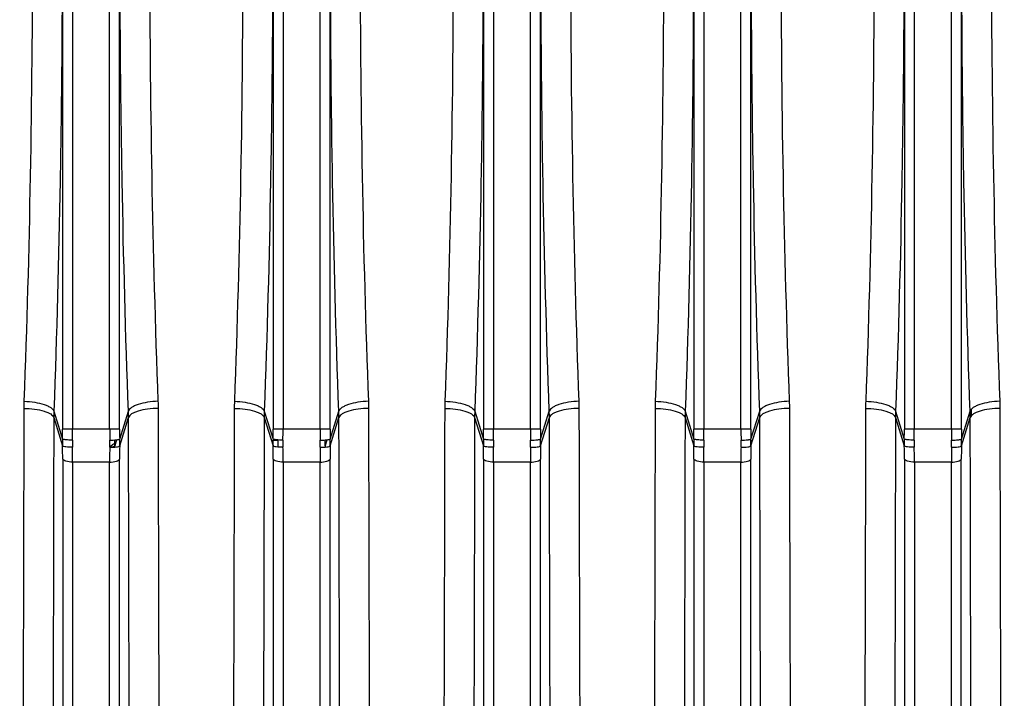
# Model space of a CAD drawing. Extents: x -1709 to 1181, y 8 to 1580.
# Tile 42 of 71: x -927 to -829, y 1355 to 1423. Entities that reach past the tile are written whole.
import ezdxf

# ---------------------------------------------------------------- set-up
doc = ezdxf.new("R2010")
doc.units = 0
doc.header["$LTSCALE"] = 65.395
doc.layers.get('0').update_dxf_attribs({"linetype": 'CONTINUOUS'})
doc.layers.add('3_ALL_AXES', color=7, linetype='CONTINUOUS')

msp = doc.modelspace()

# ---------------------------------------------------------------- linework, layer by layer
at = {"color": 9, "linetype": 'CONTINUOUS'}
for p, q in [((-923.125, 1478.542), (-923.125, 1381.864)), ((-922.131, 1478.542), (-922.131, 1381.864)), ((-918.432, 1381.864), (-918.432, 1478.542)), ((-917.437, 1381.864), (-917.437, 1478.542)), ((-902.125, 1478.542), (-902.125, 1381.864)), ((-901.131, 1478.542), (-901.131, 1381.864)), ((-897.432, 1381.864), (-897.432, 1478.542)), ((-896.437, 1381.864), (-896.437, 1478.542)), ((-881.125, 1478.542), (-881.125, 1381.864)), ((-880.131, 1478.542), (-880.131, 1381.864)), ((-876.432, 1381.864), (-876.432, 1478.542)), ((-875.437, 1381.864), (-875.437, 1478.542)), ((-860.125, 1478.542), (-860.125, 1381.864)), ((-859.131, 1478.542), (-859.131, 1381.864)), ((-855.432, 1381.864), (-855.432, 1478.542)), ((-854.437, 1381.864), (-854.437, 1478.542)), ((-839.125, 1478.542), (-839.125, 1381.864)), ((-838.131, 1478.542), (-838.131, 1381.864)), ((-834.432, 1381.864), (-834.432, 1478.542)), ((-833.437, 1381.864), (-833.437, 1478.542)), ((-924, 1383.649), (-923.131, 1380.874)), ((-917.431, 1380.874), (-916.562, 1383.649)), ((-903, 1383.649), (-902.131, 1380.874)), ((-896.431, 1380.874), (-895.562, 1383.649)), ((-882, 1383.649), (-881.131, 1380.874)), ((-875.431, 1380.874), (-874.562, 1383.649)), ((-861, 1383.649), (-860.131, 1380.874)), ((-854.431, 1380.874), (-853.562, 1383.649)), ((-840, 1383.649), (-839.131, 1380.874)), ((-833.431, 1380.874), (-832.562, 1383.649)), ((-832.435, 1383.209), (-832.427, 1383.862)), ((-832.434, 1383.209), (-832.428, 1383.762)), ((-924.013, 1383.018), (-923.131, 1380.203)), ((-917.432, 1380.203), (-916.55, 1383.018)), ((-903.013, 1383.018), (-902.131, 1380.203)), ((-896.432, 1380.203), (-895.55, 1383.018)), ((-882.013, 1383.018), (-881.131, 1380.203)), ((-875.432, 1380.203), (-874.55, 1383.018)), ((-861.013, 1383.018), (-860.131, 1380.203)), ((-854.432, 1380.203), (-853.55, 1383.018)), ((-840.013, 1383.018), (-839.131, 1380.203)), ((-833.432, 1380.203), (-832.55, 1383.018)), ((-917.437, 1381.864), (-923.125, 1381.864)), ((-896.437, 1381.864), (-902.125, 1381.864)), ((-875.437, 1381.864), (-881.125, 1381.864)), ((-854.437, 1381.864), (-860.125, 1381.864)), ((-833.437, 1381.864), (-839.125, 1381.864)), ((-917.744, 1380.801), (-917.932, 1380.203)), ((-901.637, 1380.764), (-901.636, 1380.784)), ((-896.744, 1380.801), (-896.932, 1380.203)), ((-854.467, 1380.854), (-854.487, 1380.16)), ((-854.467, 1380.854), (-854.487, 1380.16)), ((-917.932, 1380.203), (-917.933, 1380.07)), ((-923.121, 1378.875), (-923.121, 1300.398)), ((-922.126, 1378.579), (-922.126, 1299.65)), ((-918.437, 1378.579), (-922.126, 1378.579)), ((-918.437, 1299.65), (-918.437, 1378.579)), ((-917.441, 1300.398), (-917.441, 1378.875)), ((-902.121, 1378.875), (-902.121, 1300.398)), ((-901.126, 1378.579), (-901.126, 1299.65)), ((-897.437, 1378.579), (-901.126, 1378.579)), ((-897.437, 1299.65), (-897.437, 1378.579)), ((-896.441, 1300.398), (-896.441, 1378.875)), ((-881.121, 1378.875), (-881.121, 1300.398)), ((-876.437, 1378.579), (-880.126, 1378.579)), ((-880.126, 1378.579), (-880.126, 1299.65)), ((-876.437, 1299.65), (-876.437, 1378.579)), ((-875.441, 1300.398), (-875.441, 1378.875)), ((-860.121, 1378.875), (-860.121, 1300.398)), ((-855.437, 1378.579), (-859.126, 1378.579)), ((-859.126, 1378.579), (-859.126, 1299.65)), ((-855.437, 1299.65), (-855.437, 1378.579)), ((-854.441, 1300.398), (-854.441, 1378.875)), ((-839.121, 1378.875), (-839.121, 1300.398)), ((-834.437, 1378.579), (-838.126, 1378.579)), ((-838.126, 1378.579), (-838.126, 1299.65)), ((-834.437, 1299.65), (-834.437, 1378.579)), ((-833.441, 1300.398), (-833.441, 1378.875))]:
    msp.add_line(p, q, dxfattribs=at)
at = {"color": 2, "linetype": 'CONTINUOUS'}
msp.add_line((-896.932, 1380.203), (-896.933, 1380.07), dxfattribs=at)
at = {"color": 9, "linetype": 'CONTINUOUS'}
for centre, radius, start, end in [((-907.152, 1383.894), 19.846, 177.84787, 179.90044), ((-933.411, 1383.894), 19.846, 0.09956, 2.15213), ((-886.152, 1383.894), 19.846, 177.84787, 179.90044), ((-912.411, 1383.894), 19.846, 0.09956, 2.15213), ((-865.152, 1383.894), 19.846, 177.84787, 179.90044), ((-891.411, 1383.894), 19.846, 0.09956, 2.15213), ((-844.152, 1383.894), 19.846, 177.84787, 179.90044), ((-870.411, 1383.894), 19.846, 0.09956, 2.15213), ((-823.152, 1383.894), 19.846, 177.84787, 179.90044), ((-906.009, 1382.982), 18.003, 177.87734, 179.88592), ((-934.553, 1382.982), 18.003, 0.11408, 2.12266), ((-885.009, 1382.982), 18.003, 177.87734, 179.88592), ((-913.553, 1382.982), 18.003, 0.11408, 2.12266), ((-864.009, 1382.982), 18.003, 177.87734, 179.88592), ((-892.553, 1382.982), 18.003, 0.11408, 2.12266), ((-843.009, 1382.982), 18.003, 177.87734, 179.88592), ((-871.553, 1382.982), 18.003, 0.11408, 2.12266), ((-822.009, 1382.982), 18.003, 177.87734, 179.88592), ((-1008.242, 1381.862), 85.116, 359.33452, 0.001), ((-1027.211, 1381.862), 105.08, 359.40107, 0.0009), ((-813.351, 1381.862), 105.08, 179.9991, 180.59893), ((-832.321, 1381.862), 85.116, 179.999, 180.66548), ((-987.242, 1381.862), 85.116, 359.33452, 0.001), ((-1006.211, 1381.862), 105.08, 359.40107, 0.0009), ((-792.351, 1381.862), 105.08, 179.9991, 180.59893), ((-811.321, 1381.862), 85.116, 179.999, 180.66548), ((-966.242, 1381.862), 85.116, 359.33452, 0.001), ((-985.211, 1381.862), 105.08, 359.40107, 0.0009), ((-771.351, 1381.862), 105.08, 179.9991, 180.59893), ((-790.321, 1381.862), 85.116, 179.999, 180.66548), ((-945.242, 1381.862), 85.116, 359.33452, 0.001), ((-964.211, 1381.862), 105.08, 359.40107, 0.0009), ((-750.351, 1381.862), 105.08, 179.9991, 180.59893), ((-769.321, 1381.862), 85.116, 179.999, 180.66548), ((-924.242, 1381.862), 85.116, 359.33452, 0.001), ((-943.211, 1381.862), 105.08, 359.40107, 0.0009), ((-729.351, 1381.862), 105.08, 179.9991, 180.59893), ((-748.321, 1381.862), 85.116, 179.999, 180.66548), ((-897.874, 1380.548), 25.259, 179.26164, 180.78355), ((-891.972, 1380.443), 30.167, 179.3913, 180.74019), ((-901.612, 1387.88), 7.116, 265.80535, 267.30955), ((-901.543, 1389.355), 8.592, 267.31207, 269.37436), ((-871.442, 1380.443), 30.196, 179.39174, 180.70657), ((-855.874, 1380.548), 25.259, 179.26164, 180.78355), ((-849.972, 1380.443), 30.167, 179.3913, 180.74019), ((-906.591, 1380.443), 30.167, 359.25981, 0.6087), ((-900.688, 1380.548), 25.259, 359.21645, 0.73836), ((-813.874, 1380.548), 25.259, 179.26164, 180.78355), ((-807.972, 1380.443), 30.167, 179.3913, 180.74019), ((-864.591, 1380.443), 30.167, 359.25981, 0.6087), ((-858.688, 1380.548), 25.259, 359.21645, 0.73836), ((-1015.632, 1378.854), 92.511, 0.013, 0.83539), ((-1036.196, 1378.556), 114.07, 0.01171, 0.75232), ((-806.617, 1378.571), 111.82, 179.24023, 179.99574), ((-826.755, 1378.867), 90.687, 179.15634, 179.99528), ((-994.632, 1378.854), 92.511, 0.013, 0.83539), ((-1015.196, 1378.556), 114.07, 0.01171, 0.75232), ((-785.617, 1378.571), 111.82, 179.24023, 179.99574), ((-805.755, 1378.867), 90.687, 179.15634, 179.99528), ((-973.632, 1378.854), 92.511, 0.013, 0.83539), ((-994.196, 1378.556), 114.07, 0.01171, 0.75232), ((-764.617, 1378.571), 111.82, 179.24023, 179.99574), ((-784.755, 1378.867), 90.687, 179.15634, 179.99528), ((-952.632, 1378.854), 92.511, 0.013, 0.83539), ((-973.196, 1378.556), 114.07, 0.01171, 0.75232), ((-743.617, 1378.571), 111.82, 179.24023, 179.99574), ((-763.755, 1378.867), 90.687, 179.15634, 179.99528), ((-931.632, 1378.854), 92.511, 0.013, 0.83539), ((-952.196, 1378.556), 114.07, 0.01171, 0.75232), ((-722.617, 1378.571), 111.82, 179.24023, 179.99574), ((-742.755, 1378.867), 90.687, 179.15634, 179.99528)]:
    msp.add_arc(centre, radius, start, end, dxfattribs=at)
at = {"color": 2, "linetype": 'CONTINUOUS'}
for centre, radius, start, end in [((-849.411, 1383.894), 19.846, 0.09956, 2.15213), ((-850.553, 1382.982), 18.003, 0.11408, 2.12266), ((-948.591, 1380.443), 30.167, 359.25981, 0.6087), ((-943.062, 1380.547), 25.132, 359.21408, 0.53881), ((-942.688, 1380.548), 25.259, 359.21645, 0.73836), ((-876.874, 1380.548), 25.259, 179.26164, 180.78355), ((-870.972, 1380.443), 30.167, 179.3913, 180.74019), ((-927.591, 1380.443), 30.167, 359.25981, 0.6087), ((-922.062, 1380.547), 25.132, 359.21408, 0.53881), ((-921.688, 1380.548), 25.259, 359.21645, 0.73836), ((-834.874, 1380.548), 25.259, 179.26164, 180.78355), ((-828.972, 1380.443), 30.167, 179.3913, 180.74019), ((-885.591, 1380.443), 30.167, 359.25981, 0.6087), ((-879.688, 1380.548), 25.259, 359.21645, 0.73836), ((-918.722, 1383.351), 3.294, 275.14725, 276.71627), ((-918.644, 1382.696), 2.634, 276.70778, 278.49609)]:
    msp.add_arc(centre, radius, start, end, dxfattribs=at)
at = {"color": 9, "linetype": 'CONTINUOUS'}
for points, knots in [([(-924, 1476.757), (-923.719, 1469.113), (-923.305, 1453.596), (-923.1, 1430.203), (-923.305, 1406.81), (-923.719, 1391.293), (-924, 1383.649)], [0, 0, 0, 0, 0.246422, 0.5, 0.753577, 1, 1, 1, 1]), ([(-916.562, 1383.649), (-916.843, 1391.293), (-917.257, 1406.81), (-917.462, 1430.203), (-917.257, 1453.596), (-916.843, 1469.113), (-916.562, 1476.757)], [0, 0, 0, 0, 0.246422, 0.5, 0.753577, 1, 1, 1, 1]), ([(-903, 1476.757), (-902.719, 1469.113), (-902.305, 1453.596), (-902.1, 1430.203), (-902.305, 1406.81), (-902.719, 1391.293), (-903, 1383.649)], [0, 0, 0, 0, 0.246422, 0.5, 0.753577, 1, 1, 1, 1]), ([(-895.562, 1383.649), (-895.843, 1391.293), (-896.257, 1406.81), (-896.462, 1430.203), (-896.257, 1453.596), (-895.843, 1469.113), (-895.562, 1476.757)], [0, 0, 0, 0, 0.246422, 0.5, 0.753577, 1, 1, 1, 1]), ([(-882, 1476.757), (-881.719, 1469.113), (-881.305, 1453.596), (-881.1, 1430.203), (-881.305, 1406.81), (-881.719, 1391.293), (-882, 1383.649)], [0, 0, 0, 0, 0.246422, 0.5, 0.753577, 1, 1, 1, 1]), ([(-874.562, 1383.649), (-874.843, 1391.293), (-875.257, 1406.81), (-875.462, 1430.203), (-875.257, 1453.596), (-874.843, 1469.113), (-874.562, 1476.757)], [0, 0, 0, 0, 0.246422, 0.5, 0.753577, 1, 1, 1, 1]), ([(-861, 1476.757), (-860.719, 1469.113), (-860.305, 1453.596), (-860.1, 1430.203), (-860.305, 1406.81), (-860.719, 1391.293), (-861, 1383.649)], [0, 0, 0, 0, 0.246422, 0.5, 0.753577, 1, 1, 1, 1]), ([(-853.562, 1383.649), (-853.843, 1391.293), (-854.257, 1406.81), (-854.462, 1430.203), (-854.257, 1453.596), (-853.843, 1469.113), (-853.562, 1476.757)], [0, 0, 0, 0, 0.246422, 0.5, 0.753577, 1, 1, 1, 1]), ([(-840, 1476.757), (-839.719, 1469.113), (-839.305, 1453.596), (-839.1, 1430.203), (-839.305, 1406.81), (-839.719, 1391.293), (-840, 1383.649)], [0, 0, 0, 0, 0.246422, 0.5, 0.753577, 1, 1, 1, 1]), ([(-832.562, 1383.649), (-832.843, 1391.293), (-833.257, 1406.81), (-833.462, 1430.203), (-833.257, 1453.596), (-832.843, 1469.113), (-832.562, 1476.757)], [0, 0, 0, 0, 0.246422, 0.5, 0.753577, 1, 1, 1, 1]), ([(-926.984, 1475.766), (-926.703, 1468.285), (-926.289, 1453.098), (-926.084, 1430.203), (-926.289, 1407.307), (-926.703, 1392.121), (-926.984, 1384.639)], [0, 0, 0, 0, 0.246423, 0.5, 0.753577, 1, 1, 1, 1]), ([(-913.579, 1384.639), (-913.86, 1392.121), (-914.274, 1407.307), (-914.478, 1430.203), (-914.274, 1453.098), (-913.86, 1468.285), (-913.579, 1475.766)], [0, 0, 0, 0, 0.246423, 0.5, 0.753577, 1, 1, 1, 1]), ([(-905.984, 1475.766), (-905.703, 1468.285), (-905.289, 1453.098), (-905.084, 1430.203), (-905.289, 1407.307), (-905.703, 1392.121), (-905.984, 1384.639)], [0, 0, 0, 0, 0.246423, 0.5, 0.753577, 1, 1, 1, 1]), ([(-892.579, 1384.639), (-892.86, 1392.121), (-893.274, 1407.307), (-893.478, 1430.203), (-893.274, 1453.098), (-892.86, 1468.285), (-892.579, 1475.766)], [0, 0, 0, 0, 0.246423, 0.5, 0.753577, 1, 1, 1, 1]), ([(-884.984, 1475.766), (-884.703, 1468.285), (-884.289, 1453.098), (-884.084, 1430.203), (-884.289, 1407.307), (-884.703, 1392.121), (-884.984, 1384.639)], [0, 0, 0, 0, 0.246423, 0.5, 0.753577, 1, 1, 1, 1]), ([(-871.579, 1384.639), (-871.86, 1392.121), (-872.274, 1407.307), (-872.478, 1430.203), (-872.274, 1453.098), (-871.86, 1468.285), (-871.579, 1475.766)], [0, 0, 0, 0, 0.246423, 0.5, 0.753577, 1, 1, 1, 1]), ([(-863.984, 1475.766), (-863.703, 1468.285), (-863.289, 1453.098), (-863.084, 1430.203), (-863.289, 1407.307), (-863.703, 1392.121), (-863.984, 1384.639)], [0, 0, 0, 0, 0.246423, 0.5, 0.753577, 1, 1, 1, 1]), ([(-850.579, 1384.639), (-850.86, 1392.121), (-851.274, 1407.307), (-851.478, 1430.203), (-851.274, 1453.098), (-850.86, 1468.285), (-850.579, 1475.766)], [0, 0, 0, 0, 0.246423, 0.5, 0.753577, 1, 1, 1, 1]), ([(-842.984, 1475.766), (-842.703, 1468.285), (-842.289, 1453.098), (-842.084, 1430.203), (-842.289, 1407.307), (-842.703, 1392.121), (-842.984, 1384.639)], [0, 0, 0, 0, 0.246423, 0.5, 0.753577, 1, 1, 1, 1]), ([(-829.579, 1384.639), (-829.86, 1392.121), (-830.274, 1407.307), (-830.478, 1430.203), (-830.274, 1453.098), (-829.86, 1468.285), (-829.579, 1475.766)], [0, 0, 0, 0, 0.246423, 0.5, 0.753577, 1, 1, 1, 1]), ([(-926.984, 1384.639), (-926.623, 1384.628), (-925.943, 1384.565), (-925.145, 1384.39), (-924.614, 1384.187), (-924.265, 1383.998), (-924.045, 1383.799), (-924, 1383.649)], [0, 0, 0, 0, 0.333388, 0.628777, 0.751956, 0.855018, 1, 1, 1, 1]), ([(-913.579, 1384.639), (-913.939, 1384.628), (-914.62, 1384.565), (-915.417, 1384.39), (-915.949, 1384.187), (-916.298, 1383.998), (-916.517, 1383.799), (-916.562, 1383.649)], [0, 0, 0, 0, 0.333388, 0.628777, 0.751956, 0.855018, 1, 1, 1, 1]), ([(-905.984, 1384.639), (-905.623, 1384.628), (-904.943, 1384.565), (-904.145, 1384.39), (-903.614, 1384.187), (-903.265, 1383.998), (-903.045, 1383.799), (-903, 1383.649)], [0, 0, 0, 0, 0.333388, 0.628777, 0.751956, 0.855018, 1, 1, 1, 1]), ([(-892.579, 1384.639), (-892.939, 1384.628), (-893.62, 1384.565), (-894.417, 1384.39), (-894.949, 1384.187), (-895.298, 1383.998), (-895.517, 1383.799), (-895.562, 1383.649)], [0, 0, 0, 0, 0.333388, 0.628777, 0.751956, 0.855018, 1, 1, 1, 1]), ([(-884.984, 1384.639), (-884.623, 1384.628), (-883.943, 1384.565), (-883.145, 1384.39), (-882.614, 1384.187), (-882.265, 1383.998), (-882.045, 1383.799), (-882, 1383.649)], [0, 0, 0, 0, 0.333388, 0.628777, 0.751956, 0.855018, 1, 1, 1, 1]), ([(-871.579, 1384.639), (-871.939, 1384.628), (-872.62, 1384.565), (-873.417, 1384.39), (-873.949, 1384.187), (-874.298, 1383.998), (-874.517, 1383.799), (-874.562, 1383.649)], [0, 0, 0, 0, 0.333388, 0.628777, 0.751956, 0.855018, 1, 1, 1, 1]), ([(-863.984, 1384.639), (-863.623, 1384.628), (-862.943, 1384.565), (-862.145, 1384.39), (-861.614, 1384.187), (-861.265, 1383.998), (-861.045, 1383.799), (-861, 1383.649)], [0, 0, 0, 0, 0.333388, 0.628777, 0.751956, 0.855018, 1, 1, 1, 1]), ([(-850.579, 1384.639), (-850.939, 1384.628), (-851.62, 1384.565), (-852.417, 1384.39), (-852.949, 1384.187), (-853.298, 1383.998), (-853.517, 1383.799), (-853.562, 1383.649)], [0, 0, 0, 0, 0.333388, 0.628777, 0.751956, 0.855018, 1, 1, 1, 1]), ([(-842.984, 1384.639), (-842.623, 1384.628), (-841.943, 1384.565), (-841.145, 1384.39), (-840.614, 1384.187), (-840.265, 1383.998), (-840.045, 1383.799), (-840, 1383.649)], [0, 0, 0, 0, 0.333388, 0.628777, 0.751956, 0.855018, 1, 1, 1, 1]), ([(-926.998, 1383.929), (-927.014, 1374.737), (-927.053, 1357.569), (-927.141, 1334.036), (-927.251, 1315.254), (-927.348, 1304.448), (-927.41, 1300.008)], [0, 0, 0, 0, 0.328585, 0.613695, 0.841246, 1, 1, 1, 1]), ([(-926.998, 1383.929), (-926.638, 1383.928), (-925.958, 1383.887), (-925.159, 1383.734), (-924.627, 1383.544), (-924.277, 1383.364), (-924.057, 1383.168), (-924.013, 1383.018)], [0, 0, 0, 0, 0.334423, 0.629692, 0.752516, 0.855165, 1, 1, 1, 1]), ([(-913.565, 1383.929), (-913.925, 1383.928), (-914.604, 1383.887), (-915.403, 1383.734), (-915.935, 1383.544), (-916.285, 1383.364), (-916.505, 1383.168), (-916.55, 1383.018)], [0, 0, 0, 0, 0.334423, 0.629692, 0.752516, 0.855165, 1, 1, 1, 1]), ([(-913.152, 1300.008), (-913.215, 1304.448), (-913.311, 1315.254), (-913.422, 1334.036), (-913.509, 1357.569), (-913.549, 1374.737), (-913.565, 1383.929)], [0, 0, 0, 0, 0.158753, 0.386304, 0.671414, 1, 1, 1, 1]), ([(-905.998, 1383.929), (-906.014, 1374.737), (-906.053, 1357.569), (-906.141, 1334.036), (-906.251, 1315.254), (-906.348, 1304.448), (-906.41, 1300.008)], [0, 0, 0, 0, 0.328585, 0.613695, 0.841246, 1, 1, 1, 1]), ([(-905.998, 1383.929), (-905.638, 1383.928), (-904.958, 1383.887), (-904.159, 1383.734), (-903.627, 1383.544), (-903.277, 1383.364), (-903.057, 1383.168), (-903.013, 1383.018)], [0, 0, 0, 0, 0.334423, 0.629692, 0.752516, 0.855165, 1, 1, 1, 1]), ([(-892.565, 1383.929), (-892.925, 1383.928), (-893.604, 1383.887), (-894.403, 1383.734), (-894.935, 1383.544), (-895.285, 1383.364), (-895.505, 1383.168), (-895.55, 1383.018)], [0, 0, 0, 0, 0.334423, 0.629692, 0.752516, 0.855165, 1, 1, 1, 1]), ([(-892.152, 1300.008), (-892.215, 1304.448), (-892.311, 1315.254), (-892.422, 1334.036), (-892.509, 1357.569), (-892.549, 1374.737), (-892.565, 1383.929)], [0, 0, 0, 0, 0.158753, 0.386304, 0.671414, 1, 1, 1, 1]), ([(-884.998, 1383.929), (-885.014, 1374.737), (-885.053, 1357.569), (-885.141, 1334.036), (-885.251, 1315.254), (-885.348, 1304.448), (-885.41, 1300.008)], [0, 0, 0, 0, 0.328585, 0.613695, 0.841246, 1, 1, 1, 1]), ([(-884.998, 1383.929), (-884.638, 1383.928), (-883.958, 1383.887), (-883.159, 1383.734), (-882.627, 1383.544), (-882.277, 1383.364), (-882.057, 1383.168), (-882.013, 1383.018)], [0, 0, 0, 0, 0.334423, 0.629692, 0.752516, 0.855165, 1, 1, 1, 1]), ([(-871.565, 1383.929), (-871.925, 1383.928), (-872.604, 1383.887), (-873.403, 1383.734), (-873.935, 1383.544), (-874.285, 1383.364), (-874.505, 1383.168), (-874.55, 1383.018)], [0, 0, 0, 0, 0.334423, 0.629692, 0.752516, 0.855165, 1, 1, 1, 1]), ([(-871.152, 1300.008), (-871.215, 1304.448), (-871.311, 1315.254), (-871.422, 1334.036), (-871.509, 1357.569), (-871.549, 1374.737), (-871.565, 1383.929)], [0, 0, 0, 0, 0.158753, 0.386304, 0.671414, 1, 1, 1, 1]), ([(-863.998, 1383.929), (-864.014, 1374.737), (-864.053, 1357.569), (-864.141, 1334.036), (-864.251, 1315.254), (-864.348, 1304.448), (-864.41, 1300.008)], [0, 0, 0, 0, 0.328585, 0.613695, 0.841246, 1, 1, 1, 1]), ([(-863.998, 1383.929), (-863.638, 1383.928), (-862.958, 1383.887), (-862.159, 1383.734), (-861.627, 1383.544), (-861.277, 1383.364), (-861.057, 1383.168), (-861.013, 1383.018)], [0, 0, 0, 0, 0.334423, 0.629692, 0.752516, 0.855165, 1, 1, 1, 1]), ([(-850.565, 1383.929), (-850.925, 1383.928), (-851.604, 1383.887), (-852.403, 1383.734), (-852.935, 1383.544), (-853.285, 1383.364), (-853.505, 1383.168), (-853.55, 1383.018)], [0, 0, 0, 0, 0.334423, 0.629692, 0.752516, 0.855165, 1, 1, 1, 1]), ([(-850.152, 1300.008), (-850.215, 1304.448), (-850.311, 1315.254), (-850.422, 1334.036), (-850.509, 1357.569), (-850.549, 1374.737), (-850.565, 1383.929)], [0, 0, 0, 0, 0.158753, 0.386304, 0.671414, 1, 1, 1, 1]), ([(-842.998, 1383.929), (-843.014, 1374.737), (-843.053, 1357.569), (-843.141, 1334.036), (-843.251, 1315.254), (-843.348, 1304.448), (-843.41, 1300.008)], [0, 0, 0, 0, 0.328585, 0.613695, 0.841246, 1, 1, 1, 1]), ([(-842.998, 1383.929), (-842.638, 1383.928), (-841.958, 1383.887), (-841.159, 1383.734), (-840.627, 1383.544), (-840.277, 1383.364), (-840.057, 1383.168), (-840.013, 1383.018)], [0, 0, 0, 0, 0.334423, 0.629692, 0.752516, 0.855165, 1, 1, 1, 1]), ([(-829.152, 1300.008), (-829.215, 1304.448), (-829.311, 1315.254), (-829.422, 1334.036), (-829.509, 1357.569), (-829.549, 1374.737), (-829.565, 1383.929)], [0, 0, 0, 0, 0.158753, 0.386304, 0.671414, 1, 1, 1, 1]), ([(-924.013, 1383.018), (-924.028, 1373.646), (-924.068, 1356.141), (-924.156, 1332.147), (-924.266, 1312.997), (-924.362, 1301.98), (-924.425, 1297.453)], [0, 0, 0, 0, 0.328601, 0.613718, 0.841265, 1, 1, 1, 1]), ([(-916.137, 1297.453), (-916.2, 1301.98), (-916.297, 1312.997), (-916.407, 1332.147), (-916.495, 1356.141), (-916.534, 1373.646), (-916.55, 1383.018)], [0, 0, 0, 0, 0.158735, 0.386281, 0.671398, 1, 1, 1, 1]), ([(-903.013, 1383.018), (-903.028, 1373.646), (-903.068, 1356.141), (-903.156, 1332.147), (-903.266, 1312.997), (-903.362, 1301.98), (-903.425, 1297.453)], [0, 0, 0, 0, 0.328601, 0.613718, 0.841265, 1, 1, 1, 1]), ([(-895.137, 1297.453), (-895.2, 1301.98), (-895.297, 1312.997), (-895.407, 1332.147), (-895.495, 1356.141), (-895.534, 1373.646), (-895.55, 1383.018)], [0, 0, 0, 0, 0.158735, 0.386281, 0.671398, 1, 1, 1, 1]), ([(-882.013, 1383.018), (-882.028, 1373.646), (-882.068, 1356.141), (-882.156, 1332.147), (-882.266, 1312.997), (-882.362, 1301.98), (-882.425, 1297.453)], [0, 0, 0, 0, 0.328601, 0.613718, 0.841265, 1, 1, 1, 1]), ([(-874.137, 1297.453), (-874.2, 1301.98), (-874.297, 1312.997), (-874.407, 1332.147), (-874.495, 1356.141), (-874.534, 1373.646), (-874.55, 1383.018)], [0, 0, 0, 0, 0.158735, 0.386281, 0.671398, 1, 1, 1, 1]), ([(-861.013, 1383.018), (-861.028, 1373.646), (-861.068, 1356.141), (-861.156, 1332.147), (-861.266, 1312.997), (-861.362, 1301.98), (-861.425, 1297.453)], [0, 0, 0, 0, 0.328601, 0.613718, 0.841265, 1, 1, 1, 1]), ([(-853.137, 1297.453), (-853.2, 1301.98), (-853.297, 1312.997), (-853.407, 1332.147), (-853.495, 1356.141), (-853.534, 1373.646), (-853.55, 1383.018)], [0, 0, 0, 0, 0.158735, 0.386281, 0.671398, 1, 1, 1, 1]), ([(-840.013, 1383.018), (-840.028, 1373.646), (-840.068, 1356.141), (-840.156, 1332.147), (-840.266, 1312.997), (-840.362, 1301.98), (-840.425, 1297.453)], [0, 0, 0, 0, 0.328601, 0.613718, 0.841265, 1, 1, 1, 1]), ([(-832.137, 1297.453), (-832.2, 1301.98), (-832.297, 1312.997), (-832.407, 1332.147), (-832.495, 1356.141), (-832.534, 1373.646), (-832.55, 1383.018)], [0, 0, 0, 0, 0.158735, 0.386281, 0.671398, 1, 1, 1, 1]), ([(-922.137, 1380.764), (-922.256, 1380.765), (-922.48, 1380.772), (-922.744, 1380.791), (-922.922, 1380.813), (-923.019, 1380.831), (-923.086, 1380.849), (-923.122, 1380.864), (-923.131, 1380.874)], [0, 0, 0, 0, 0.35638, 0.666166, 0.790635, 0.889293, 0.959343, 1, 1, 1, 1]), ([(-880.137, 1380.764), (-880.256, 1380.765), (-880.48, 1380.772), (-880.744, 1380.791), (-880.922, 1380.813), (-881.019, 1380.831), (-881.086, 1380.849), (-881.122, 1380.864), (-881.131, 1380.874)], [0, 0, 0, 0, 0.35638, 0.666166, 0.790635, 0.889293, 0.959343, 1, 1, 1, 1]), ([(-876.426, 1380.764), (-876.306, 1380.765), (-876.083, 1380.772), (-875.818, 1380.791), (-875.641, 1380.813), (-875.544, 1380.831), (-875.477, 1380.849), (-875.441, 1380.864), (-875.431, 1380.874)], [0, 0, 0, 0, 0.35638, 0.666166, 0.790635, 0.889293, 0.959343, 1, 1, 1, 1]), ([(-838.137, 1380.764), (-838.256, 1380.765), (-838.48, 1380.772), (-838.744, 1380.791), (-838.922, 1380.813), (-839.019, 1380.831), (-839.086, 1380.849), (-839.122, 1380.864), (-839.131, 1380.874)], [0, 0, 0, 0, 0.35638, 0.666166, 0.790635, 0.889293, 0.959343, 1, 1, 1, 1]), ([(-834.426, 1380.764), (-834.306, 1380.765), (-834.083, 1380.772), (-833.818, 1380.791), (-833.641, 1380.813), (-833.544, 1380.831), (-833.477, 1380.849), (-833.441, 1380.864), (-833.431, 1380.874)], [0, 0, 0, 0, 0.35638, 0.666166, 0.790635, 0.889293, 0.959343, 1, 1, 1, 1]), ([(-922.136, 1380.053), (-922.256, 1380.052), (-922.48, 1380.055), (-922.779, 1380.082), (-922.982, 1380.12), (-923.089, 1380.163), (-923.123, 1380.189), (-923.131, 1380.203)], [0, 0, 0, 0, 0.352467, 0.659077, 0.881511, 0.953605, 1, 1, 1, 1]), ([(-880.136, 1380.053), (-880.256, 1380.052), (-880.48, 1380.055), (-880.779, 1380.082), (-880.982, 1380.12), (-881.089, 1380.163), (-881.123, 1380.189), (-881.131, 1380.203)], [0, 0, 0, 0, 0.352467, 0.659077, 0.881511, 0.953605, 1, 1, 1, 1]), ([(-876.427, 1380.053), (-876.307, 1380.052), (-876.082, 1380.055), (-875.784, 1380.082), (-875.58, 1380.12), (-875.473, 1380.163), (-875.439, 1380.189), (-875.432, 1380.203)], [0, 0, 0, 0, 0.352467, 0.659077, 0.881511, 0.953605, 1, 1, 1, 1]), ([(-838.136, 1380.053), (-838.256, 1380.052), (-838.48, 1380.055), (-838.779, 1380.082), (-838.982, 1380.12), (-839.089, 1380.163), (-839.123, 1380.189), (-839.131, 1380.203)], [0, 0, 0, 0, 0.352467, 0.659077, 0.881511, 0.953605, 1, 1, 1, 1]), ([(-834.427, 1380.053), (-834.307, 1380.052), (-834.082, 1380.055), (-833.784, 1380.082), (-833.58, 1380.12), (-833.473, 1380.163), (-833.439, 1380.189), (-833.432, 1380.203)], [0, 0, 0, 0, 0.352467, 0.659077, 0.881511, 0.953605, 1, 1, 1, 1]), ([(-922.126, 1378.579), (-922.351, 1378.579), (-922.664, 1378.609), (-922.997, 1378.731), (-923.106, 1378.826), (-923.121, 1378.875)], [0, 0, 0, 0, 0.631018, 0.856212, 1, 1, 1, 1]), ([(-918.437, 1378.579), (-918.211, 1378.579), (-917.898, 1378.609), (-917.566, 1378.731), (-917.456, 1378.826), (-917.441, 1378.875)], [0, 0, 0, 0, 0.631018, 0.856212, 1, 1, 1, 1]), ([(-901.126, 1378.579), (-901.351, 1378.579), (-901.664, 1378.609), (-901.997, 1378.731), (-902.106, 1378.826), (-902.121, 1378.875)], [0, 0, 0, 0, 0.631018, 0.856212, 1, 1, 1, 1]), ([(-897.437, 1378.579), (-897.211, 1378.579), (-896.898, 1378.609), (-896.566, 1378.731), (-896.456, 1378.826), (-896.441, 1378.875)], [0, 0, 0, 0, 0.631018, 0.856212, 1, 1, 1, 1]), ([(-880.126, 1378.579), (-880.351, 1378.579), (-880.664, 1378.609), (-880.997, 1378.731), (-881.106, 1378.826), (-881.121, 1378.875)], [0, 0, 0, 0, 0.631018, 0.856212, 1, 1, 1, 1]), ([(-876.437, 1378.579), (-876.211, 1378.579), (-875.898, 1378.609), (-875.566, 1378.731), (-875.456, 1378.826), (-875.441, 1378.875)], [0, 0, 0, 0, 0.631018, 0.856212, 1, 1, 1, 1]), ([(-859.126, 1378.579), (-859.351, 1378.579), (-859.664, 1378.609), (-859.997, 1378.731), (-860.106, 1378.826), (-860.121, 1378.875)], [0, 0, 0, 0, 0.631018, 0.856212, 1, 1, 1, 1]), ([(-855.437, 1378.579), (-855.211, 1378.579), (-854.898, 1378.609), (-854.566, 1378.731), (-854.456, 1378.826), (-854.441, 1378.875)], [0, 0, 0, 0, 0.631018, 0.856212, 1, 1, 1, 1]), ([(-838.126, 1378.579), (-838.351, 1378.579), (-838.664, 1378.609), (-838.997, 1378.731), (-839.106, 1378.826), (-839.121, 1378.875)], [0, 0, 0, 0, 0.631018, 0.856212, 1, 1, 1, 1]), ([(-834.437, 1378.579), (-834.211, 1378.579), (-833.898, 1378.609), (-833.566, 1378.731), (-833.456, 1378.826), (-833.441, 1378.875)], [0, 0, 0, 0, 0.631018, 0.856212, 1, 1, 1, 1])]:
    msp.add_open_spline(points, degree=3, knots=knots, dxfattribs=at)
at = {"color": 2, "linetype": 'CONTINUOUS'}
for points, knots in [([(-829.579, 1384.639), (-829.939, 1384.628), (-830.62, 1384.565), (-831.417, 1384.39), (-831.949, 1384.187), (-832.298, 1383.998), (-832.517, 1383.799), (-832.562, 1383.649)], [0, 0, 0, 0, 0.333388, 0.628777, 0.751956, 0.855018, 1, 1, 1, 1]), ([(-829.565, 1383.929), (-829.925, 1383.928), (-830.604, 1383.887), (-831.403, 1383.734), (-831.935, 1383.544), (-832.285, 1383.364), (-832.505, 1383.168), (-832.55, 1383.018)], [0, 0, 0, 0, 0.334423, 0.629692, 0.752516, 0.855165, 1, 1, 1, 1]), ([(-918.426, 1380.764), (-918.306, 1380.765), (-918.083, 1380.772), (-917.818, 1380.791), (-917.641, 1380.813), (-917.544, 1380.831), (-917.477, 1380.849), (-917.441, 1380.864), (-917.431, 1380.874)], [0, 0, 0, 0, 0.35638, 0.666166, 0.790635, 0.889293, 0.959343, 1, 1, 1, 1]), ([(-901.137, 1380.764), (-901.256, 1380.765), (-901.48, 1380.772), (-901.744, 1380.791), (-901.922, 1380.813), (-902.019, 1380.831), (-902.086, 1380.849), (-902.122, 1380.864), (-902.131, 1380.874)], [0, 0, 0, 0, 0.35638, 0.666166, 0.790635, 0.889293, 0.959343, 1, 1, 1, 1]), ([(-897.426, 1380.764), (-897.306, 1380.765), (-897.083, 1380.772), (-896.818, 1380.791), (-896.641, 1380.813), (-896.544, 1380.831), (-896.477, 1380.849), (-896.441, 1380.864), (-896.431, 1380.874)], [0, 0, 0, 0, 0.35638, 0.666166, 0.790635, 0.889293, 0.959343, 1, 1, 1, 1]), ([(-859.137, 1380.764), (-859.256, 1380.765), (-859.48, 1380.772), (-859.744, 1380.791), (-859.922, 1380.813), (-860.019, 1380.831), (-860.086, 1380.849), (-860.122, 1380.864), (-860.131, 1380.874)], [0, 0, 0, 0, 0.35638, 0.666166, 0.790635, 0.889293, 0.959343, 1, 1, 1, 1]), ([(-855.426, 1380.764), (-855.306, 1380.765), (-855.083, 1380.772), (-854.818, 1380.791), (-854.641, 1380.813), (-854.544, 1380.831), (-854.477, 1380.849), (-854.441, 1380.864), (-854.431, 1380.874)], [0, 0, 0, 0, 0.35638, 0.666166, 0.790635, 0.889293, 0.959343, 1, 1, 1, 1]), ([(-918.427, 1380.053), (-918.307, 1380.052), (-918.082, 1380.055), (-917.784, 1380.082), (-917.58, 1380.12), (-917.473, 1380.163), (-917.439, 1380.189), (-917.432, 1380.203)], [0, 0, 0, 0, 0.352467, 0.659077, 0.881511, 0.953605, 1, 1, 1, 1]), ([(-918.255, 1380.091), (-918.18, 1380.102), (-918.08, 1380.12), (-917.973, 1380.163), (-917.939, 1380.189), (-917.932, 1380.203)], [0, 0, 0, 0, 0.652447, 0.863914, 1, 1, 1, 1]), ([(-901.136, 1380.053), (-901.256, 1380.052), (-901.48, 1380.055), (-901.779, 1380.082), (-901.982, 1380.12), (-902.089, 1380.163), (-902.123, 1380.189), (-902.131, 1380.203)], [0, 0, 0, 0, 0.352467, 0.659077, 0.881511, 0.953605, 1, 1, 1, 1]), ([(-897.427, 1380.053), (-897.307, 1380.052), (-897.082, 1380.055), (-896.784, 1380.082), (-896.58, 1380.12), (-896.473, 1380.163), (-896.439, 1380.189), (-896.432, 1380.203)], [0, 0, 0, 0, 0.352467, 0.659077, 0.881511, 0.953605, 1, 1, 1, 1]), ([(-859.136, 1380.053), (-859.256, 1380.052), (-859.48, 1380.055), (-859.779, 1380.082), (-859.982, 1380.12), (-860.089, 1380.163), (-860.123, 1380.189), (-860.131, 1380.203)], [0, 0, 0, 0, 0.352467, 0.659077, 0.881511, 0.953605, 1, 1, 1, 1]), ([(-855.427, 1380.053), (-855.307, 1380.052), (-855.082, 1380.055), (-854.784, 1380.082), (-854.58, 1380.12), (-854.473, 1380.163), (-854.439, 1380.189), (-854.432, 1380.203)], [0, 0, 0, 0, 0.352467, 0.659077, 0.881511, 0.953605, 1, 1, 1, 1])]:
    msp.add_open_spline(points, degree=3, knots=knots, dxfattribs=at)
at = {"layer": '3_ALL_AXES', "color": 7, "linetype": 'CONTINUOUS'}
for centre, radius, start, end in [((-889.794, 1345.62), 44.783, 129.13313, 129.68792), ((-889.787, 1345.61), 44.796, 128.93224, 129.13315)]:
    msp.add_arc(centre, radius, start, end, dxfattribs=at)

doc.saveas('drawing.dxf')
